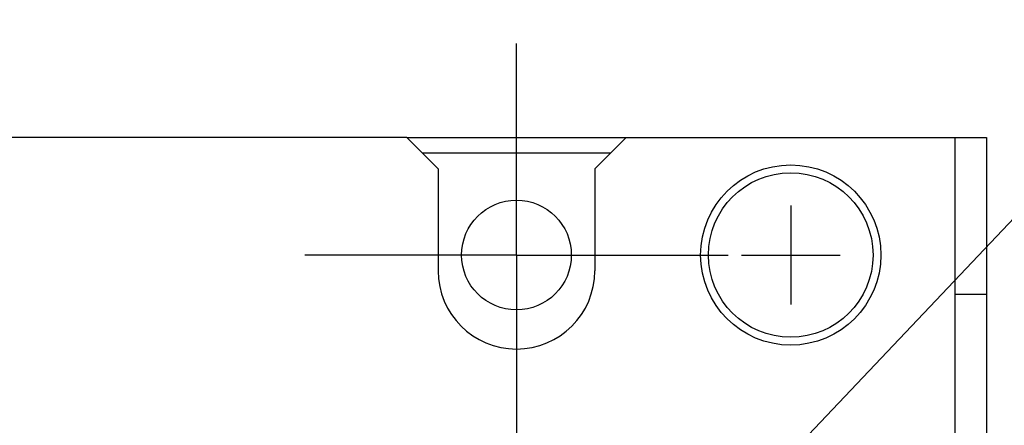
# Model space of a CAD drawing. Header units: millimetres. Extents: x 159 to 2039, y 158 to 1386.
# Tile 22 of 34: x 1237 to 1300, y 1018 to 1044. Entities that reach past the tile are written whole.
import ezdxf

# ---------------------------------------------------------------- set-up
doc = ezdxf.new("R2010")
doc.units = ezdxf.units.MM
doc.header["$LTSCALE"] = 115.5
doc.linetypes.add('CENTER', pattern=[0.6, 0.375, -0.075, 0.075, -0.075])
for name, color, linetype in [('ALL_AXIS', 7, 'CONTINUOUS'), ('ALL_CURVE', 7, 'CONTINUOUS'), ('ALL_FEATURES', 7, 'CONTINUOUS'), ('ALL_NOTE', 7, 'CONTINUOUS')]:
    doc.layers.add(name, color=color, linetype=linetype)

msp = doc.modelspace()

# ---------------------------------------------------------------- linework, layer by layer
at = {"layer": 'ALL_AXIS', "color": 7, "linetype": 'CENTER'}
for q in [(1269, 1042), (1255.5, 1028.5), (1269, 1015), (1282.5, 1028.5)]:
    msp.add_line((1269, 1028.5), q, dxfattribs=at)
at = {"layer": 'ALL_AXIS', "color": 7, "linetype": 'CONTINUOUS'}
msp.add_line((1262, 1036), (1276, 1036), dxfattribs=at)
for centre, radius in [((1286.5, 1028.5), 5.75), ((1286.5, 1028.5), 5.25), ((1269, 1028.5), 3.5)]:
    msp.add_circle(centre, radius, dxfattribs=at)
msp.add_arc((1269, 1027.5), 5, 180, 360, dxfattribs=at)
at = {"layer": 'ALL_CURVE', "color": 40, "linetype": 'CONTINUOUS'}
for p, q in [((1286.5, 1031.65), (1286.5, 1025.35)), ((1283.35, 1028.5), (1289.65, 1028.5))]:
    msp.add_line(p, q, dxfattribs=at)
at = {"layer": 'ALL_FEATURES', "color": 7, "linetype": 'CONTINUOUS'}
for p, q in [((1262, 1036), (1076, 1036)), ((1264, 1034), (1262, 1036)), ((1276, 1036), (1274, 1034)), ((1276, 1036), (1299, 1036)), ((1297, 1016), (1297, 1036)), ((1275, 1035), (1263, 1035)), ((1264, 1034), (1264, 1027.5)), ((1274, 1034), (1274, 1027.5)), ((1297, 1026), (1299, 1026))]:
    msp.add_line(p, q, dxfattribs=at)
at = {"layer": 'ALL_FEATURES', "color": 3, "linetype": 'CONTINUOUS'}
msp.add_line((1299, 1036), (1299, 1015), dxfattribs=at)
at = {"layer": 'ALL_NOTE', "color": 2, "linetype": 'CONTINUOUS'}
msp.add_line((1278.5, 1007.4064), (1349.5, 1082.3005), dxfattribs=at)

doc.saveas('drawing.dxf')
